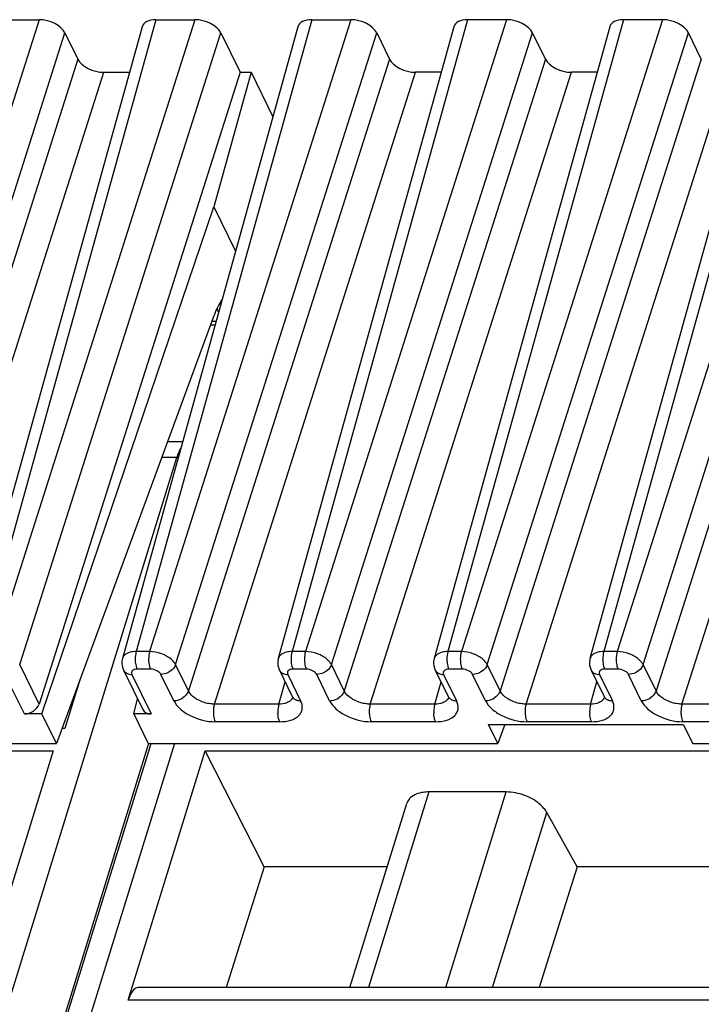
# Model space of a CAD drawing. Header units: millimetres. Extents: x 0 to 420, y 0 to 297.
# Tile 69 of 124: x 186 to 194, y 89 to 101. Entities that reach past the tile are written whole.
import ezdxf

# ---------------------------------------------------------------- set-up
doc = ezdxf.new("R2010")
doc.units = ezdxf.units.MM
doc.header["$LTSCALE"] = 23.1
doc.layers.get('0').update_dxf_attribs({"linetype": 'CONTINUOUS'})

msp = doc.modelspace()

# ---------------------------------------------------------------- linework, layer by layer
at = {"color": 9, "linetype": 'CONTINUOUS'}
for p, q in [((186.28327, 100.955), (183.90611, 93.48766)), ((187.6648, 100.955), (185.58997, 93.48766)), ((188.1254, 100.955), (185.74824, 93.48766)), ((189.50692, 100.955), (187.43209, 93.48766)), ((189.96752, 100.955), (187.59036, 93.48766)), ((191.34904, 100.955), (189.27422, 93.48766)), ((191.80964, 100.955), (189.43248, 93.48766)), ((193.19116, 100.955), (191.11634, 93.48766)), ((193.65176, 100.955), (191.2746, 93.48766)), ((195.03328, 100.955), (192.95846, 93.48766)), ((195.49388, 100.955), (193.11672, 93.48766)), ((184.21259, 93.33228), (186.58975, 100.79962)), ((186.05472, 93.33228), (188.43188, 100.79962)), ((187.89684, 93.33228), (190.274, 100.79962)), ((189.73896, 93.33228), (192.11612, 100.79962)), ((191.58108, 93.33228), (193.95824, 100.79962)), ((193.4232, 93.33228), (195.80036, 100.79962)), ((186.7423, 100.48877), (184.36514, 93.02142)), ((190.42654, 100.48877), (188.04938, 93.02142)), ((192.26866, 100.48877), (189.8915, 93.02142)), ((194.11079, 100.48877), (191.73363, 93.02142)), ((195.95291, 100.48877), (193.57575, 93.02142)), ((184.67162, 92.86605), (187.04878, 100.33339)), ((188.35586, 92.86605), (190.73302, 100.33339)), ((190.19798, 92.86605), (192.57514, 100.33339)), ((192.0401, 92.86605), (194.41727, 100.33339)), ((193.88223, 92.86605), (196.25939, 100.33339)), ((188.37567, 97.38726), (188.32453, 97.38726)), ((178.65422, 65.81798), (187.91326, 95.78024)), ((187.91326, 95.78024), (187.73326, 95.78024)), ((187.59036, 93.48766), (187.43209, 93.48766)), ((189.43248, 93.48766), (189.27422, 93.48766)), ((191.2746, 93.48766), (191.11634, 93.48766)), ((193.11672, 93.48766), (192.95846, 93.48766)), ((186.28351, 92.86605), (186.05472, 93.33228)), ((188.04938, 93.02142), (187.89684, 93.33228)), ((189.8915, 93.02142), (189.73896, 93.33228)), ((191.73363, 93.02142), (191.58108, 93.33228)), ((193.57575, 93.02142), (193.4232, 93.33228)), ((186.11048, 92.749), (185.8809, 93.21683)), ((187.38057, 93.21683), (187.61015, 92.749)), ((187.60043, 93.27898), (187.44216, 93.27898)), ((187.87557, 92.90598), (187.72302, 93.21683)), ((189.22269, 93.21683), (189.37524, 92.90598)), ((189.44256, 93.27898), (189.28429, 93.27898)), ((189.71769, 92.90598), (189.56514, 93.21683)), ((191.06482, 93.21683), (191.21736, 92.90598)), ((191.28468, 93.27898), (191.12641, 93.27898)), ((191.55981, 92.90598), (191.40727, 93.21683)), ((192.90694, 93.21683), (193.05948, 92.90598)), ((193.1268, 93.27898), (192.96853, 93.27898)), ((193.40193, 92.90598), (193.24939, 93.21683)), ((189.1188, 92.86605), (189.19216, 93.13007)), ((190.96092, 92.86605), (191.03428, 93.13007)), ((192.80304, 92.86605), (192.8764, 93.13007)), ((189.1188, 92.86605), (188.35586, 92.86605)), ((190.96092, 92.86605), (190.19798, 92.86605)), ((192.80304, 92.86605), (192.0401, 92.86605)), ((194.64516, 92.86605), (193.88223, 92.86605)), ((189.12887, 92.65737), (188.36593, 92.65737)), ((190.97099, 92.65737), (190.20806, 92.65737)), ((192.81311, 92.65737), (192.05018, 92.65737)), ((194.65524, 92.65737), (193.8923, 92.65737)), ((187.88266, 92.39979), (179.66826, 65.81798)), ((187.57738, 92.3987), (179.26727, 65.50718)), ((190.89099, 91.82735), (190.17738, 89.51811)), ((191.09217, 89.51811), (191.80578, 91.82735)), ((191.64468, 89.51811), (192.28367, 91.58588)), ((197.28437, 89.36675), (187.33676, 89.36675))]:
    msp.add_line(p, q, dxfattribs=at)
at = {"color": 7, "linetype": 'CONTINUOUS'}
for p, q in [((185.82267, 100.955), (186.28327, 100.955)), ((187.6648, 100.955), (188.1254, 100.955)), ((189.50692, 100.955), (189.96752, 100.955)), ((191.80964, 100.955), (191.34904, 100.955)), ((193.65176, 100.955), (193.19116, 100.955)), ((187.50156, 100.87117), (185.42651, 93.40302)), ((186.58975, 100.79962), (186.7423, 100.48877)), ((189.34368, 100.87117), (187.26866, 93.4031)), ((188.43188, 100.79962), (188.66067, 100.33339)), ((191.18581, 100.87117), (189.11078, 93.4031)), ((190.274, 100.79962), (190.42654, 100.48877)), ((193.02793, 100.87117), (190.9529, 93.4031)), ((192.26866, 100.48877), (192.11612, 100.79962)), ((194.87005, 100.87117), (192.79502, 93.4031)), ((194.11079, 100.48877), (193.95824, 100.79962)), ((188.66067, 100.33339), (186.28351, 92.86605)), ((187.04878, 100.33339), (187.35214, 100.33339)), ((188.7897, 100.33339), (188.34837, 98.74504)), ((188.66067, 100.33339), (188.7897, 100.33339)), ((188.7897, 100.33339), (189.04801, 99.80702)), ((191.03638, 100.33339), (190.73302, 100.33339)), ((192.8785, 100.33339), (192.57514, 100.33339)), ((186.31813, 92.749), (188.34837, 98.74504)), ((188.34837, 98.74504), (188.60668, 98.21867)), ((188.33798, 97.42382), (186.4895, 92.39979)), ((188.31087, 97.35015), (188.36536, 97.35015)), ((187.80287, 95.96943), (187.98172, 95.96943)), ((187.28222, 93.26825), (187.51145, 92.80113)), ((189.12435, 93.26825), (189.27702, 92.95712)), ((190.96647, 93.26825), (191.11915, 92.95712)), ((192.80859, 93.26825), (192.96127, 92.95712)), ((186.7712, 93.16542), (186.5897, 92.57851)), ((187.4025, 92.749), (187.44881, 92.92878)), ((186.31813, 92.749), (186.11048, 92.749)), ((186.4895, 92.39979), (186.31813, 92.749)), ((187.61015, 92.749), (187.4025, 92.749)), ((187.4025, 92.749), (187.57387, 92.39979)), ((186.58986, 92.57868), (186.55532, 92.57868)), ((191.59492, 92.62629), (193.89757, 92.62629)), ((191.70607, 92.39979), (191.59492, 92.62629)), ((191.7894, 92.62629), (191.70607, 92.39979)), ((193.89757, 92.62629), (194.00872, 92.39979)), ((179.34307, 65.6548), (187.6079, 92.39979)), ((182.31125, 92.39979), (186.4895, 92.39979)), ((187.57387, 92.39979), (191.70607, 92.39979)), ((194.00872, 92.39979), (198.09445, 92.39979)), ((176.50315, 92.31408), (186.45076, 92.31408)), ((186.45076, 92.31408), (185.53996, 89.36675)), ((187.33676, 89.36675), (188.24755, 92.31408)), ((188.24755, 92.31408), (198.19516, 92.31408)), ((188.94254, 90.94216), (188.24755, 92.31408)), ((191.80578, 91.82735), (190.89099, 91.82735)), ((189.95757, 89.51811), (190.62906, 91.69106)), ((192.64174, 90.94216), (192.28367, 91.58588)), ((188.94254, 90.94216), (188.49402, 89.51811)), ((190.39763, 90.94216), (188.94254, 90.94216)), ((192.64174, 90.94216), (192.19271, 89.51811)), ((194.66214, 90.94216), (192.64174, 90.94216)), ((197.33114, 89.51811), (187.46365, 89.51811))]:
    msp.add_line(p, q, dxfattribs=at)
for points in [[(187.2689, 93.40318), (187.26561, 93.38919), (187.26275, 93.36763), (187.26244, 93.34565), (187.2647, 93.32357), (187.26952, 93.3017), (187.27687, 93.2804), (187.2825, 93.2679)], [(189.11102, 93.40318), (189.10773, 93.38919), (189.10487, 93.36763), (189.10456, 93.34565), (189.10682, 93.32357), (189.11165, 93.3017), (189.11899, 93.2804), (189.12462, 93.2679)], [(190.95314, 93.40318), (190.94985, 93.38919), (190.94699, 93.36763), (190.94668, 93.34565), (190.94894, 93.32357), (190.95377, 93.3017), (190.96111, 93.2804), (190.96674, 93.2679)], [(192.79527, 93.40318), (192.79198, 93.38919), (192.78912, 93.36763), (192.7888, 93.34565), (192.79106, 93.32357), (192.79589, 93.3017), (192.80323, 93.2804), (192.80887, 93.2679)], [(189.2773, 92.95676), (189.2783, 92.95461), (189.28052, 92.94886), (189.28122, 92.94624), (189.28128, 92.94605)], [(191.11942, 92.95676), (191.12043, 92.95461), (191.12264, 92.94886), (191.12334, 92.94624), (191.12341, 92.94605)], [(192.96155, 92.95676), (192.96255, 92.95461), (192.96476, 92.94886), (192.96546, 92.94624), (192.96553, 92.94605)]]:
    msp.add_lwpolyline(points, dxfattribs=at)
for centre, radius, start, end in [((187.46369, 97.14795), 1.0057, 22.01425, 23.244589), ((187.38648, 97.11681), 1.08895, 20.488463, 22.010518)]:
    msp.add_arc(centre, radius, start, end, dxfattribs=at)
at = {"color": 9, "linetype": 'CONTINUOUS'}
for centre, radius, start, end in [((187.9132, 95.09225), 0.68798, 88.69265, 89.995588), ((187.35264, 93.30234), 0.07814, 206.152442, 221.541423), ((187.38053, 93.36779), 0.15096, 265.545224, 270.015041), ((189.19476, 93.30234), 0.07814, 206.152442, 221.541423), ((189.22266, 93.36779), 0.15096, 265.545224, 270.015041), ((191.03688, 93.30234), 0.07814, 206.152442, 221.541423), ((191.06478, 93.36779), 0.15096, 265.545224, 270.015041), ((192.87901, 93.30234), 0.07814, 206.152442, 221.541423), ((192.9069, 93.36779), 0.15096, 265.545224, 270.015041), ((189.1918, 92.97772), 0.09493, 315.086978, 323.084163), ((189.3473, 92.9915), 0.07815, 206.064344, 221.545431), ((191.03392, 92.97772), 0.09493, 315.086978, 323.084163), ((191.18943, 92.9915), 0.07815, 206.064344, 221.545431), ((192.87604, 92.97772), 0.09493, 315.086978, 323.084163), ((193.03155, 92.9915), 0.07815, 206.064344, 221.545431)]:
    msp.add_arc(centre, radius, start, end, dxfattribs=at)
at = {"color": 7, "linetype": 'CONTINUOUS'}
for centre, major_axis, ratio, start_param, end_param in [((186.35948, 100.79957), (0.23887, -0.07378), 0.57268648, 6.77810472, 8.34859646), ((187.74114, 100.79957), (0.23891, -0.07387), 0.57239492, 2.06604593, 3.15810279), ((188.2016, 100.79957), (0.23887, -0.07378), 0.57268648, 6.77810472, 8.34859646), ((189.58326, 100.79957), (0.23891, -0.07387), 0.57239492, 2.06604593, 3.15810279), ((190.04372, 100.79957), (0.23887, -0.07378), 0.57268648, 6.77810472, 8.34859646), ((191.42538, 100.79957), (0.23891, -0.07387), 0.57239492, 2.06604593, 3.15808391), ((191.88584, 100.79957), (0.23887, -0.07378), 0.57268648, 0.49491942, 2.06541116), ((193.2675, 100.79957), (0.23891, -0.07387), 0.57239492, 2.06604593, 3.15808391), ((193.72796, 100.79957), (0.23887, -0.07378), 0.57268648, 0.49491942, 2.06541116), ((186.97258, 100.48882), (0.23887, -0.07378), 0.57268648, -2.64667324, -1.0761815), ((190.65682, 100.48882), (0.23887, -0.07378), 0.57268648, 3.63651207, 5.20700381), ((192.49894, 100.48882), (0.23887, -0.07378), 0.57268648, 3.63651207, 5.20700381), ((186.14599, 92.86812), (0.13369, 0.06805), 0.73141292, -2.17877299, -0.62542996), ((187.64566, 92.86812), (0.13369, 0.06805), 0.73141292, 3.13092037, 4.10441231)]:
    msp.add_ellipse(centre, major_axis=major_axis, ratio=ratio, start_param=start_param, end_param=end_param, dxfattribs=at)
for points, knots in [([(188.44957, 97.6535), (188.43867, 97.63768), (188.39352, 97.56525), (188.3598, 97.48617), (188.33798, 97.42382)], [0, 0, 0, 0, 0.22524591, 1, 1, 1, 1]), ([(190.89099, 91.82735), (190.86873, 91.82735), (190.7918, 91.82259), (190.71195, 91.79552), (190.67159, 91.75762)], [0, 0, 0, 0, 0.28674265, 1, 1, 1, 1]), ([(192.08891, 91.75762), (192.06678, 91.7688), (191.97715, 91.80764), (191.87865, 91.82735), (191.80578, 91.82735)], [0, 0, 0, 0, 0.25386908, 1, 1, 1, 1]), ([(190.67159, 91.75762), (190.66658, 91.75291), (190.64831, 91.73371), (190.63484, 91.70981), (190.62904, 91.69107)], [0, 0, 0, 0, 0.2596683, 1, 1, 1, 1]), ([(192.28367, 91.58588), (192.27422, 91.60286), (192.2236, 91.67457), (192.14947, 91.72702), (192.08891, 91.75762)], [0, 0, 0, 0, 0.22267824, 1, 1, 1, 1]), ([(187.41392, 89.4994), (187.39617, 89.48562), (187.36439, 89.44294), (187.34539, 89.39466), (187.33676, 89.36675)], [0, 0, 0, 0, 0.43482843, 1, 1, 1, 1])]:
    msp.add_open_spline(points, degree=3, knots=knots, dxfattribs=at)
at = {"color": 9, "linetype": 'CONTINUOUS'}
for points, knots in [([(187.91326, 95.78024), (187.91637, 95.7903), (187.92862, 95.82693), (187.94427, 95.8626), (187.95856, 95.8868)], [0, 0, 0, 0, 0.2726117, 1, 1, 1, 1]), ([(187.39319, 93.48497), (187.38268, 93.48356), (187.34627, 93.47663), (187.31011, 93.46026), (187.29139, 93.44129)], [0, 0, 0, 0, 0.28446801, 1, 1, 1, 1]), ([(187.43209, 93.48766), (187.42967, 93.47953), (187.42129, 93.44361), (187.41914, 93.40635), (187.42051, 93.37803)], [0, 0, 0, 0, 0.23018471, 1, 1, 1, 1]), ([(187.59036, 93.48765), (187.58794, 93.47952), (187.57956, 93.4436), (187.57741, 93.40635), (187.57878, 93.37803)], [0, 0, 0, 0, 0.23018675, 1, 1, 1, 1]), ([(187.77522, 93.44129), (187.76083, 93.44857), (187.70222, 93.47383), (187.63805, 93.4873), (187.59036, 93.48765)], [0, 0, 0, 0, 0.25271549, 1, 1, 1, 1]), ([(189.23531, 93.48497), (189.2248, 93.48356), (189.18839, 93.47663), (189.15223, 93.46026), (189.13351, 93.44129)], [0, 0, 0, 0, 0.28446801, 1, 1, 1, 1]), ([(189.27422, 93.48766), (189.27179, 93.47953), (189.26342, 93.44361), (189.26126, 93.40635), (189.26263, 93.37803)], [0, 0, 0, 0, 0.23018471, 1, 1, 1, 1]), ([(189.43248, 93.48765), (189.43006, 93.47952), (189.42169, 93.4436), (189.41953, 93.40635), (189.4209, 93.37803)], [0, 0, 0, 0, 0.23018675, 1, 1, 1, 1]), ([(189.61734, 93.44129), (189.60295, 93.44857), (189.54434, 93.47383), (189.48017, 93.4873), (189.43248, 93.48765)], [0, 0, 0, 0, 0.25271549, 1, 1, 1, 1]), ([(191.07743, 93.48497), (191.06693, 93.48356), (191.03051, 93.47663), (190.99435, 93.46026), (190.97563, 93.44129)], [0, 0, 0, 0, 0.28446801, 1, 1, 1, 1]), ([(191.11634, 93.48766), (191.11391, 93.47953), (191.10554, 93.44361), (191.10338, 93.40635), (191.10475, 93.37803)], [0, 0, 0, 0, 0.23018471, 1, 1, 1, 1]), ([(191.27461, 93.48765), (191.27218, 93.47952), (191.26381, 93.4436), (191.26165, 93.40635), (191.26302, 93.37803)], [0, 0, 0, 0, 0.23018675, 1, 1, 1, 1]), ([(191.45946, 93.44129), (191.44507, 93.44857), (191.38646, 93.47383), (191.32229, 93.4873), (191.27461, 93.48765)], [0, 0, 0, 0, 0.25271549, 1, 1, 1, 1]), ([(192.91955, 93.48497), (192.90905, 93.48356), (192.87263, 93.47663), (192.83648, 93.46026), (192.81775, 93.44129)], [0, 0, 0, 0, 0.28446801, 1, 1, 1, 1]), ([(192.95846, 93.48766), (192.95604, 93.47953), (192.94766, 93.44361), (192.94551, 93.40635), (192.94687, 93.37803)], [0, 0, 0, 0, 0.23018471, 1, 1, 1, 1]), ([(193.11673, 93.48765), (193.11431, 93.47952), (193.10593, 93.4436), (193.10377, 93.40635), (193.10514, 93.37803)], [0, 0, 0, 0, 0.23018675, 1, 1, 1, 1]), ([(193.30158, 93.44129), (193.28719, 93.44857), (193.22858, 93.47383), (193.16442, 93.4873), (193.11673, 93.48765)], [0, 0, 0, 0, 0.25271549, 1, 1, 1, 1]), ([(187.42051, 93.37803), (187.42096, 93.36857), (187.42402, 93.33489), (187.4314, 93.30092), (187.44217, 93.27898)], [0, 0, 0, 0, 0.27926236, 1, 1, 1, 1]), ([(187.57878, 93.37803), (187.57923, 93.36857), (187.58229, 93.33489), (187.58967, 93.30092), (187.60043, 93.27898)], [0, 0, 0, 0, 0.27926252, 1, 1, 1, 1]), ([(187.89684, 93.33228), (187.8915, 93.34291), (187.86074, 93.38896), (187.81365, 93.42184), (187.77522, 93.44129)], [0, 0, 0, 0, 0.21645922, 1, 1, 1, 1]), ([(187.89684, 93.33228), (187.89425, 93.32443), (187.87938, 93.29198), (187.85297, 93.2656), (187.83027, 93.25052)], [0, 0, 0, 0, 0.23262028, 1, 1, 1, 1]), ([(189.26263, 93.37803), (189.26309, 93.36857), (189.26614, 93.33489), (189.27352, 93.30092), (189.28429, 93.27898)], [0, 0, 0, 0, 0.27926236, 1, 1, 1, 1]), ([(189.4209, 93.37803), (189.42135, 93.36857), (189.42441, 93.33489), (189.43179, 93.30092), (189.44255, 93.27898)], [0, 0, 0, 0, 0.27926252, 1, 1, 1, 1]), ([(189.73896, 93.33228), (189.73362, 93.34291), (189.70286, 93.38896), (189.65577, 93.42184), (189.61734, 93.44129)], [0, 0, 0, 0, 0.21645922, 1, 1, 1, 1]), ([(189.73896, 93.33228), (189.73637, 93.32443), (189.7215, 93.29198), (189.69509, 93.2656), (189.67239, 93.25052)], [0, 0, 0, 0, 0.23262028, 1, 1, 1, 1]), ([(191.10475, 93.37803), (191.10521, 93.36857), (191.10826, 93.33489), (191.11565, 93.30092), (191.12641, 93.27898)], [0, 0, 0, 0, 0.27926236, 1, 1, 1, 1]), ([(191.26302, 93.37803), (191.26348, 93.36857), (191.26653, 93.33489), (191.27391, 93.30092), (191.28468, 93.27898)], [0, 0, 0, 0, 0.27926252, 1, 1, 1, 1]), ([(191.58108, 93.33228), (191.57575, 93.34291), (191.54499, 93.38896), (191.49789, 93.42184), (191.45946, 93.44129)], [0, 0, 0, 0, 0.21645922, 1, 1, 1, 1]), ([(191.58108, 93.33228), (191.5785, 93.32443), (191.56362, 93.29198), (191.53721, 93.2656), (191.51452, 93.25052)], [0, 0, 0, 0, 0.23262028, 1, 1, 1, 1]), ([(192.94687, 93.37803), (192.94733, 93.36857), (192.95039, 93.33489), (192.95777, 93.30092), (192.96853, 93.27898)], [0, 0, 0, 0, 0.27926236, 1, 1, 1, 1]), ([(193.10514, 93.37803), (193.1056, 93.36857), (193.10865, 93.33489), (193.11603, 93.30092), (193.1268, 93.27898)], [0, 0, 0, 0, 0.27926252, 1, 1, 1, 1]), ([(193.4232, 93.33228), (193.41787, 93.34291), (193.38711, 93.38896), (193.34001, 93.42184), (193.30158, 93.44129)], [0, 0, 0, 0, 0.21645922, 1, 1, 1, 1]), ([(193.4232, 93.33228), (193.42062, 93.32443), (193.40575, 93.29198), (193.37934, 93.2656), (193.35664, 93.25052)], [0, 0, 0, 0, 0.23262028, 1, 1, 1, 1]), ([(187.29415, 93.25052), (187.30229, 93.24135), (187.31644, 93.23146), (187.33189, 93.22528), (187.33605, 93.22387)], [0, 0, 0, 0, 0.73632316, 1, 1, 1, 1]), ([(187.44216, 93.27898), (187.43108, 93.27898), (187.41092, 93.27663), (187.38526, 93.26383), (187.3728, 93.24041), (187.37699, 93.22407), (187.38057, 93.21683)], [0, 0, 0, 0, 0.31103097, 0.5625505, 0.77339407, 1, 1, 1, 1]), ([(187.72302, 93.21683), (187.71341, 93.23643), (187.67269, 93.26712), (187.62585, 93.27903), (187.60043, 93.27898)], [0, 0, 0, 0, 0.46206384, 1, 1, 1, 1]), ([(187.83027, 93.25052), (187.82223, 93.24518), (187.7893, 93.2267), (187.75112, 93.21683), (187.72302, 93.21683)], [0, 0, 0, 0, 0.25575644, 1, 1, 1, 1]), ([(189.13628, 93.25052), (189.14441, 93.24135), (189.15856, 93.23146), (189.17401, 93.22528), (189.17817, 93.22387)], [0, 0, 0, 0, 0.73632316, 1, 1, 1, 1]), ([(189.28429, 93.27898), (189.2732, 93.27898), (189.25304, 93.27663), (189.22738, 93.26383), (189.21492, 93.24041), (189.21911, 93.22407), (189.22269, 93.21683)], [0, 0, 0, 0, 0.31103097, 0.5625505, 0.77339407, 1, 1, 1, 1]), ([(189.56514, 93.21683), (189.55553, 93.23643), (189.51481, 93.26712), (189.46797, 93.27903), (189.44256, 93.27898)], [0, 0, 0, 0, 0.46206384, 1, 1, 1, 1]), ([(189.67239, 93.25052), (189.66435, 93.24518), (189.63142, 93.2267), (189.59324, 93.21683), (189.56515, 93.21683)], [0, 0, 0, 0, 0.25575644, 1, 1, 1, 1]), ([(190.9784, 93.25052), (190.98654, 93.24135), (191.00068, 93.23146), (191.01614, 93.22528), (191.02029, 93.22387)], [0, 0, 0, 0, 0.73632316, 1, 1, 1, 1]), ([(191.12641, 93.27898), (191.11532, 93.27898), (191.09517, 93.27663), (191.0695, 93.26383), (191.05704, 93.24041), (191.06124, 93.22407), (191.06482, 93.21683)], [0, 0, 0, 0, 0.31103097, 0.5625505, 0.77339407, 1, 1, 1, 1]), ([(191.40727, 93.21683), (191.39765, 93.23643), (191.35694, 93.26712), (191.31009, 93.27903), (191.28468, 93.27898)], [0, 0, 0, 0, 0.46206384, 1, 1, 1, 1]), ([(191.51452, 93.25052), (191.50647, 93.24518), (191.47354, 93.2267), (191.43537, 93.21683), (191.40727, 93.21683)], [0, 0, 0, 0, 0.25575644, 1, 1, 1, 1]), ([(192.82052, 93.25052), (192.82866, 93.24135), (192.84281, 93.23146), (192.85826, 93.22528), (192.86242, 93.22387)], [0, 0, 0, 0, 0.73632316, 1, 1, 1, 1]), ([(192.96853, 93.27898), (192.95744, 93.27898), (192.93729, 93.27663), (192.91163, 93.26383), (192.89917, 93.24041), (192.90336, 93.22407), (192.90694, 93.21683)], [0, 0, 0, 0, 0.31103097, 0.5625505, 0.77339407, 1, 1, 1, 1]), ([(193.24939, 93.21683), (193.23977, 93.23643), (193.19906, 93.26712), (193.15221, 93.27903), (193.1268, 93.27898)], [0, 0, 0, 0, 0.46206384, 1, 1, 1, 1]), ([(193.35664, 93.25052), (193.34859, 93.24518), (193.31567, 93.2267), (193.27749, 93.21683), (193.24939, 93.21683)], [0, 0, 0, 0, 0.25575644, 1, 1, 1, 1]), ([(188.04939, 93.02142), (188.0468, 93.01358), (188.03193, 92.98112), (188.00552, 92.95474), (187.98282, 92.93967)], [0, 0, 0, 0, 0.23262178, 1, 1, 1, 1]), ([(188.17045, 92.91068), (188.15663, 92.9177), (188.10935, 92.94554), (188.06647, 92.98564), (188.04938, 93.02141)], [0, 0, 0, 0, 0.2810992, 1, 1, 1, 1]), ([(189.89151, 93.02142), (189.88892, 93.01358), (189.87405, 92.98112), (189.84764, 92.95474), (189.82494, 92.93967)], [0, 0, 0, 0, 0.23262178, 1, 1, 1, 1]), ([(190.01257, 92.91068), (189.99875, 92.9177), (189.95147, 92.94554), (189.90859, 92.98564), (189.89151, 93.02141)], [0, 0, 0, 0, 0.2810992, 1, 1, 1, 1]), ([(191.73363, 93.02142), (191.73105, 93.01358), (191.71617, 92.98112), (191.68976, 92.95474), (191.66706, 92.93967)], [0, 0, 0, 0, 0.23262178, 1, 1, 1, 1]), ([(191.8547, 92.91068), (191.84087, 92.9177), (191.7936, 92.94554), (191.75071, 92.98564), (191.73363, 93.02141)], [0, 0, 0, 0, 0.2810992, 1, 1, 1, 1]), ([(193.57575, 93.02142), (193.57317, 93.01358), (193.5583, 92.98112), (193.53188, 92.95474), (193.50918, 92.93967)], [0, 0, 0, 0, 0.23262178, 1, 1, 1, 1]), ([(193.69682, 92.91068), (193.683, 92.9177), (193.63572, 92.94554), (193.59283, 92.98564), (193.57575, 93.02141)], [0, 0, 0, 0, 0.2810992, 1, 1, 1, 1]), ([(187.87557, 92.90598), (187.88471, 92.90598), (187.92243, 92.90932), (187.95898, 92.92383), (187.98282, 92.93967)], [0, 0, 0, 0, 0.24219808, 1, 1, 1, 1]), ([(187.87557, 92.90598), (187.89326, 92.86973), (187.95225, 92.80042), (188.11221, 92.69643), (188.26426, 92.65737), (188.36593, 92.65737)], [0, 0, 0, 0, 0.2122598, 0.46498156, 1, 1, 1, 1]), ([(188.35586, 92.86605), (188.34034, 92.86591), (188.27647, 92.86974), (188.21358, 92.88878), (188.17045, 92.91069)], [0, 0, 0, 0, 0.24297585, 1, 1, 1, 1]), ([(188.35586, 92.86605), (188.35344, 92.85792), (188.34506, 92.822), (188.34291, 92.78474), (188.34427, 92.75642)], [0, 0, 0, 0, 0.23018472, 1, 1, 1, 1]), ([(189.11879, 92.86605), (189.11637, 92.85792), (189.108, 92.822), (189.10584, 92.78474), (189.10721, 92.75642)], [0, 0, 0, 0, 0.23018577, 1, 1, 1, 1]), ([(189.23675, 92.8934), (189.22903, 92.88871), (189.19218, 92.87106), (189.15042, 92.86572), (189.11879, 92.86604)], [0, 0, 0, 0, 0.2220523, 1, 1, 1, 1]), ([(189.12887, 92.65737), (189.17322, 92.65732), (189.25393, 92.66645), (189.34273, 92.71201), (189.38306, 92.76614), (189.40165, 92.82742), (189.38948, 92.87696), (189.37524, 92.90598)], [0, 0, 0, 0, 0.31021664, 0.56082707, 0.66931171, 0.77393403, 1, 1, 1, 1]), ([(189.28881, 92.93967), (189.29697, 92.93048), (189.31116, 92.92057), (189.32666, 92.91439), (189.33083, 92.91298)], [0, 0, 0, 0, 0.736284, 1, 1, 1, 1]), ([(189.71769, 92.90598), (189.72684, 92.90598), (189.76455, 92.90932), (189.8011, 92.92383), (189.82494, 92.93967)], [0, 0, 0, 0, 0.24219808, 1, 1, 1, 1]), ([(189.71769, 92.90598), (189.73538, 92.86973), (189.79437, 92.80042), (189.95433, 92.69643), (190.10638, 92.65737), (190.20806, 92.65737)], [0, 0, 0, 0, 0.2122598, 0.46498156, 1, 1, 1, 1]), ([(190.19798, 92.86605), (190.18246, 92.86591), (190.11859, 92.86974), (190.0557, 92.88878), (190.01258, 92.91069)], [0, 0, 0, 0, 0.24297585, 1, 1, 1, 1]), ([(190.19798, 92.86605), (190.19556, 92.85792), (190.18718, 92.822), (190.18503, 92.78474), (190.1864, 92.75642)], [0, 0, 0, 0, 0.23018472, 1, 1, 1, 1]), ([(190.96092, 92.86605), (190.95849, 92.85792), (190.95012, 92.822), (190.94796, 92.78474), (190.94933, 92.75642)], [0, 0, 0, 0, 0.23018577, 1, 1, 1, 1]), ([(191.07887, 92.8934), (191.07115, 92.88871), (191.03431, 92.87106), (190.99254, 92.86572), (190.96091, 92.86604)], [0, 0, 0, 0, 0.2220523, 1, 1, 1, 1]), ([(190.97099, 92.65737), (191.01535, 92.65732), (191.09605, 92.66645), (191.18485, 92.71201), (191.22519, 92.76614), (191.24377, 92.82742), (191.2316, 92.87696), (191.21736, 92.90598)], [0, 0, 0, 0, 0.31021664, 0.56082707, 0.66931171, 0.77393403, 1, 1, 1, 1]), ([(191.13094, 92.93967), (191.13909, 92.93048), (191.15329, 92.92057), (191.16878, 92.91439), (191.17295, 92.91298)], [0, 0, 0, 0, 0.736284, 1, 1, 1, 1]), ([(191.55981, 92.90598), (191.56896, 92.90598), (191.60667, 92.90932), (191.64322, 92.92383), (191.66706, 92.93967)], [0, 0, 0, 0, 0.24219808, 1, 1, 1, 1]), ([(191.55981, 92.90598), (191.57751, 92.86973), (191.63649, 92.80042), (191.79646, 92.69643), (191.9485, 92.65737), (192.05018, 92.65737)], [0, 0, 0, 0, 0.2122598, 0.46498156, 1, 1, 1, 1]), ([(192.0401, 92.86605), (192.02458, 92.86591), (191.96071, 92.86974), (191.89783, 92.88878), (191.8547, 92.91069)], [0, 0, 0, 0, 0.24297585, 1, 1, 1, 1]), ([(192.0401, 92.86605), (192.03768, 92.85792), (192.02931, 92.822), (192.02715, 92.78474), (192.02852, 92.75642)], [0, 0, 0, 0, 0.23018472, 1, 1, 1, 1]), ([(192.80304, 92.86605), (192.80062, 92.85792), (192.79224, 92.822), (192.79008, 92.78474), (192.79145, 92.75642)], [0, 0, 0, 0, 0.23018577, 1, 1, 1, 1]), ([(192.92099, 92.8934), (192.91327, 92.88871), (192.87643, 92.87106), (192.83467, 92.86572), (192.80304, 92.86604)], [0, 0, 0, 0, 0.2220523, 1, 1, 1, 1]), ([(192.81311, 92.65737), (192.85747, 92.65732), (192.93817, 92.66645), (193.02698, 92.71201), (193.06731, 92.76614), (193.08589, 92.82742), (193.07372, 92.87696), (193.05948, 92.90598)], [0, 0, 0, 0, 0.31021664, 0.56082707, 0.66931171, 0.77393403, 1, 1, 1, 1]), ([(192.97306, 92.93967), (192.98122, 92.93048), (192.99541, 92.92057), (193.0109, 92.91439), (193.01507, 92.91298)], [0, 0, 0, 0, 0.736284, 1, 1, 1, 1]), ([(193.40193, 92.90598), (193.41108, 92.90598), (193.44879, 92.90932), (193.48534, 92.92383), (193.50918, 92.93967)], [0, 0, 0, 0, 0.24219808, 1, 1, 1, 1]), ([(193.40193, 92.90598), (193.41963, 92.86973), (193.47861, 92.80042), (193.63858, 92.69643), (193.79063, 92.65737), (193.8923, 92.65737)], [0, 0, 0, 0, 0.2122598, 0.46498156, 1, 1, 1, 1]), ([(193.88223, 92.86605), (193.8667, 92.86591), (193.80283, 92.86974), (193.73995, 92.88878), (193.69682, 92.91069)], [0, 0, 0, 0, 0.24297585, 1, 1, 1, 1]), ([(193.88223, 92.86605), (193.8798, 92.85792), (193.87143, 92.822), (193.86927, 92.78474), (193.87064, 92.75642)], [0, 0, 0, 0, 0.23018472, 1, 1, 1, 1]), ([(188.34427, 92.75642), (188.34473, 92.74696), (188.34779, 92.71328), (188.35517, 92.67931), (188.36593, 92.65737)], [0, 0, 0, 0, 0.27926253, 1, 1, 1, 1]), ([(189.12887, 92.65737), (189.12566, 92.6639), (189.11342, 92.69564), (189.10849, 92.7298), (189.10721, 92.75642)], [0, 0, 0, 0, 0.21443561, 1, 1, 1, 1]), ([(190.1864, 92.75642), (190.18685, 92.74696), (190.18991, 92.71328), (190.19729, 92.67931), (190.20806, 92.65737)], [0, 0, 0, 0, 0.27926253, 1, 1, 1, 1]), ([(190.97099, 92.65737), (190.96779, 92.6639), (190.95554, 92.69564), (190.95062, 92.7298), (190.94933, 92.75642)], [0, 0, 0, 0, 0.21443561, 1, 1, 1, 1]), ([(192.02852, 92.75642), (192.02898, 92.74696), (192.03203, 92.71328), (192.03941, 92.67931), (192.05018, 92.65737)], [0, 0, 0, 0, 0.27926253, 1, 1, 1, 1]), ([(192.81311, 92.65737), (192.80991, 92.6639), (192.79766, 92.69564), (192.79274, 92.7298), (192.79145, 92.75642)], [0, 0, 0, 0, 0.21443561, 1, 1, 1, 1]), ([(193.87064, 92.75642), (193.8711, 92.74696), (193.87415, 92.71328), (193.88154, 92.67931), (193.8923, 92.65737)], [0, 0, 0, 0, 0.27926253, 1, 1, 1, 1])]:
    msp.add_open_spline(points, degree=3, knots=knots, dxfattribs=at)
for points in [[(187.43209, 93.48766), (187.41909, 93.48754), (187.40607, 93.48669), (187.39319, 93.48497)], [(189.27422, 93.48766), (189.26122, 93.48754), (189.24819, 93.48669), (189.23531, 93.48497)], [(191.11634, 93.48766), (191.10334, 93.48754), (191.09032, 93.48669), (191.07743, 93.48497)], [(192.95846, 93.48766), (192.94546, 93.48754), (192.93244, 93.48669), (192.91955, 93.48497)], [(187.29139, 93.44129), (187.28102, 93.43079), (187.27284, 93.41739), (187.2689, 93.40318)], [(189.13351, 93.44129), (189.12315, 93.43079), (189.11496, 93.41739), (189.11102, 93.40318)], [(190.97563, 93.44129), (190.96527, 93.43079), (190.95708, 93.41739), (190.95314, 93.40318)], [(192.81775, 93.44129), (192.80739, 93.43079), (192.79921, 93.41739), (192.79527, 93.40318)], [(187.33605, 93.22387), (187.3466, 93.2203), (187.3577, 93.21815), (187.36881, 93.21728)], [(189.17817, 93.22387), (189.18872, 93.2203), (189.19983, 93.21815), (189.21093, 93.21728)], [(191.02029, 93.22387), (191.03084, 93.2203), (191.04195, 93.21815), (191.05305, 93.21728)], [(192.86242, 93.22387), (192.87296, 93.2203), (192.88407, 93.21815), (192.89517, 93.21728)], [(189.24868, 92.90157), (189.24487, 92.89862), (189.24087, 92.8959), (189.23675, 92.8934)], [(189.25902, 92.91068), (189.25578, 92.90742), (189.25231, 92.90439), (189.24868, 92.90157)], [(189.28159, 92.94841), (189.27872, 92.93848), (189.27389, 92.92896), (189.2677, 92.9207)], [(189.33083, 92.91298), (189.34503, 92.90818), (189.36025, 92.90598), (189.37524, 92.90598)], [(191.0908, 92.90157), (191.08699, 92.89862), (191.08299, 92.8959), (191.07887, 92.8934)], [(191.10115, 92.91068), (191.0979, 92.90742), (191.09443, 92.90439), (191.0908, 92.90157)], [(191.12371, 92.94841), (191.12084, 92.93848), (191.11602, 92.92896), (191.10982, 92.9207)], [(191.17295, 92.91298), (191.18715, 92.90818), (191.20238, 92.90598), (191.21736, 92.90598)], [(192.93292, 92.90157), (192.92911, 92.89862), (192.92511, 92.8959), (192.92099, 92.8934)], [(192.94327, 92.91068), (192.94003, 92.90742), (192.93655, 92.90439), (192.93292, 92.90157)], [(192.96583, 92.94841), (192.96296, 92.93848), (192.95814, 92.92896), (192.95194, 92.9207)], [(193.01507, 92.91298), (193.02927, 92.90818), (193.0445, 92.90598), (193.05948, 92.90598)]]:
    msp.add_open_spline(points, degree=3, dxfattribs=at)
at = {"color": 7, "linetype": 'CONTINUOUS'}
for points in [[(187.44117, 89.51439), (187.43133, 89.51112), (187.42211, 89.50576), (187.41392, 89.4994)], [(187.46365, 89.5181), (187.45605, 89.5181), (187.44837, 89.51679), (187.44117, 89.51439)]]:
    msp.add_open_spline(points, degree=3, dxfattribs=at)

doc.saveas('drawing.dxf')
